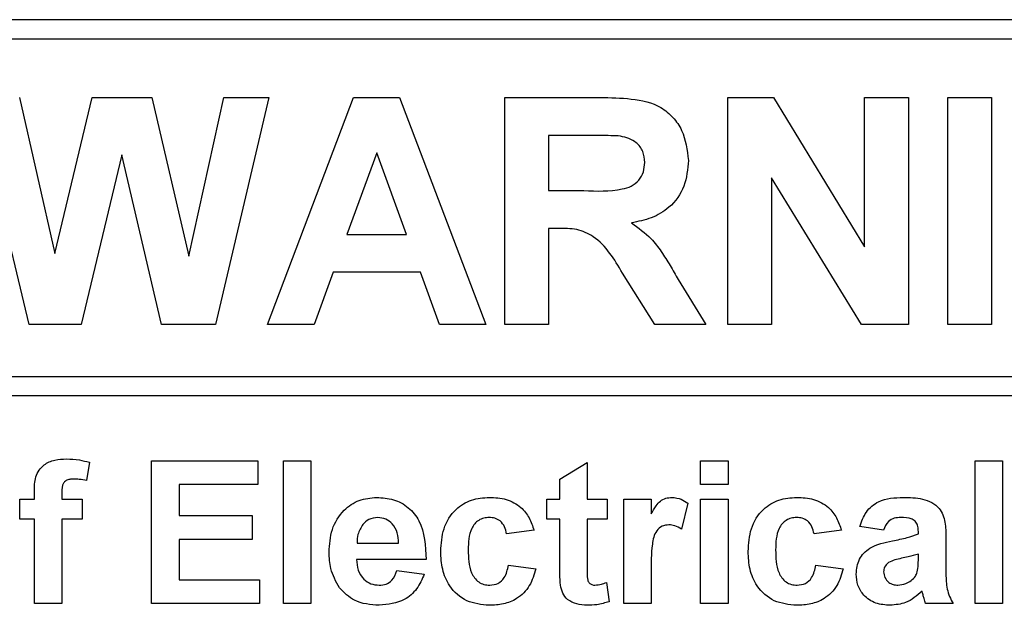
# Paper-space layout 'Blatt3' of a CAD drawing. Header units: millimetres. Extents: x 5 to 418, y 2 to 292.
# Tile 19 of 50: x 73.2 to 78.26, y 203.11 to 206.11. Entities that reach past the tile are written whole.
import ezdxf

# ---------------------------------------------------------------- set-up
doc = ezdxf.new("R2010")
doc.units = ezdxf.units.MM

psp = doc.layouts.new('Blatt3')

# ---------------------------------------------------------------- linework, layer by layer
at = {"color": 7, "linetype": 'Continuous', "lineweight": 25}
for p, q in [((82.1337, 206.1149), (65.467, 206.1149)), ((82.1337, 206.0149), (69.7337, 206.0149)), ((73.2463, 204.5483), (72.967, 205.7149)), ((73.197, 205.7149), (73.3783, 204.9135)), ((73.3783, 204.9135), (73.5702, 205.7149)), ((73.5702, 205.7149), (73.8764, 205.7149)), ((73.8764, 205.7149), (74.0664, 204.9)), ((74.0664, 204.9), (74.2472, 205.7149)), ((74.4777, 205.7149), (74.2035, 204.5483)), ((74.2472, 205.7149), (74.4777, 205.7149)), ((74.4711, 204.5483), (74.9121, 205.7149)), ((74.9121, 205.7149), (75.1498, 205.7149)), ((75.1498, 205.7149), (75.5929, 204.5483)), ((75.691, 205.7149), (76.1806, 205.7149)), ((75.691, 204.5483), (75.691, 205.7149)), ((76.8361, 204.5483), (76.8361, 205.7149)), ((76.8361, 205.7149), (77.0706, 205.7149)), ((77.0706, 205.7149), (77.5391, 204.9484)), ((77.5391, 204.9484), (77.5391, 205.7149)), ((77.5391, 205.7149), (77.7635, 205.7149)), ((77.7635, 205.7149), (77.7635, 204.5483)), ((77.9663, 204.5483), (77.9663, 205.7149)), ((77.9663, 205.7149), (78.1907, 205.7149)), ((78.1907, 205.7149), (78.1907, 204.5483)), ((75.9154, 205.5205), (75.9154, 205.2363)), ((76.1061, 205.5205), (75.9154, 205.5205)), ((73.7223, 205.4205), (73.5136, 204.5483)), ((73.9257, 204.5483), (73.7223, 205.4205)), ((75.032, 205.4307), (74.8792, 205.0119)), ((75.1853, 205.0119), (75.032, 205.4307)), ((77.5221, 204.5483), (77.0605, 205.3031)), ((77.0605, 205.3031), (77.0605, 204.5483)), ((75.9154, 205.2363), (76.096, 205.2363)), ((75.9154, 205.0418), (75.9154, 204.5483)), ((75.9656, 205.0418), (75.9154, 205.0418)), ((74.8792, 205.0119), (75.1853, 205.0119)), ((74.8088, 204.8175), (74.7104, 204.5483)), ((75.2566, 204.8175), (74.8088, 204.8175)), ((75.355, 204.5483), (75.2566, 204.8175)), ((76.4608, 204.5483), (76.2949, 204.813)), ((76.5817, 204.7792), (76.7231, 204.5483)), ((73.5136, 204.5483), (73.2463, 204.5483)), ((74.2035, 204.5483), (73.9257, 204.5483)), ((74.7104, 204.5483), (74.4711, 204.5483)), ((75.5929, 204.5483), (75.355, 204.5483)), ((75.9154, 204.5483), (75.691, 204.5483)), ((76.7231, 204.5483), (76.4608, 204.5483)), ((77.0605, 204.5483), (76.8361, 204.5483)), ((77.7635, 204.5483), (77.5221, 204.5483)), ((78.1907, 204.5483), (77.9663, 204.5483)), ((69.7337, 204.2818), (82.367, 204.2818)), ((82.367, 204.1818), (69.7337, 204.1818)), ((73.5559, 203.8405), (73.5418, 203.7463)), ((73.8755, 203.1149), (73.8755, 203.8483)), ((73.8755, 203.8483), (74.4208, 203.8483)), ((74.4208, 203.8483), (74.4208, 203.726)), ((74.5525, 203.1149), (74.5525, 203.8483)), ((74.5525, 203.8483), (74.6935, 203.8483)), ((74.6935, 203.8483), (74.6935, 203.1149)), ((75.9721, 203.7542), (76.1132, 203.8389)), ((76.1132, 203.8389), (76.1132, 203.6508)), ((76.6961, 203.726), (76.6961, 203.8483)), ((76.6961, 203.8483), (76.8371, 203.8483)), ((76.8371, 203.8483), (76.8371, 203.726)), ((78.1063, 203.1149), (78.1063, 203.8483)), ((78.1063, 203.8483), (78.2473, 203.8483)), ((78.2473, 203.8483), (78.2473, 203.1149)), ((74.4208, 203.726), (74.0166, 203.726)), ((74.0166, 203.726), (74.0166, 203.5662)), ((75.9721, 203.6508), (75.9721, 203.7542)), ((76.8371, 203.726), (76.6961, 203.726)), ((73.2738, 203.6508), (73.2738, 203.6895)), ((73.4149, 203.6873), (73.4149, 203.6508)), ((73.1986, 203.6508), (73.2738, 203.6508)), ((73.1986, 203.5474), (73.1986, 203.6508)), ((73.4149, 203.6508), (73.5183, 203.6508)), ((73.5183, 203.6508), (73.5183, 203.5474)), ((75.9063, 203.5474), (75.9063, 203.6508)), ((75.9063, 203.6508), (75.9721, 203.6508)), ((76.1132, 203.6508), (76.2166, 203.6508)), ((76.2166, 203.6508), (76.2166, 203.5474)), ((76.3012, 203.1149), (76.3012, 203.6508)), ((76.3012, 203.6508), (76.4422, 203.6508)), ((76.4422, 203.6508), (76.4422, 203.576)), ((76.6302, 203.6305), (76.5973, 203.4964)), ((76.6961, 203.1149), (76.6961, 203.6508)), ((76.6961, 203.6508), (76.8371, 203.6508)), ((76.8371, 203.6508), (76.8371, 203.1149)), ((74.0166, 203.5662), (74.3926, 203.5662)), ((74.3926, 203.5662), (74.3926, 203.444)), ((73.2738, 203.5474), (73.1986, 203.5474)), ((73.2738, 203.1149), (73.2738, 203.5474)), ((73.4149, 203.5474), (73.4149, 203.1149)), ((73.5183, 203.5474), (73.4149, 203.5474)), ((75.9721, 203.5474), (75.9063, 203.5474)), ((75.9721, 203.31), (75.9721, 203.5474)), ((76.2166, 203.5474), (76.1132, 203.5474)), ((76.1132, 203.5474), (76.1132, 203.3171)), ((75.8405, 203.491), (75.6995, 203.4722)), ((77.42, 203.491), (77.279, 203.4722)), ((77.6362, 203.491), (77.514, 203.5098)), ((77.8149, 203.4722), (77.8149, 203.4856)), ((74.3926, 203.444), (74.0166, 203.444)), ((74.0166, 203.444), (74.0166, 203.2371)), ((74.931, 203.4252), (75.1448, 203.4252)), ((77.9559, 203.4549), (77.9559, 203.2902)), ((77.8149, 203.3422), (77.8149, 203.3688)), ((75.2858, 203.3406), (74.9285, 203.3406)), ((75.7089, 203.3124), (75.8499, 203.2936)), ((77.2884, 203.3124), (77.4294, 203.2936)), ((75.1354, 203.2842), (75.2764, 203.2654)), ((76.4422, 203.2739), (76.4422, 203.1149)), ((74.0166, 203.2371), (74.4302, 203.2371)), ((74.4302, 203.2371), (74.4302, 203.1149)), ((76.2119, 203.2225), (76.226, 203.1242)), ((73.4149, 203.1149), (73.2738, 203.1149)), ((74.4302, 203.1149), (73.8755, 203.1149)), ((74.6935, 203.1149), (74.5525, 203.1149)), ((76.4422, 203.1149), (76.3012, 203.1149)), ((76.8371, 203.1149), (76.6961, 203.1149)), ((77.9935, 203.1149), (77.8525, 203.1149)), ((78.2473, 203.1149), (78.1063, 203.1149))]:
    psp.add_line(p, q, dxfattribs=at)
for points, knots in [([(76.1806, 205.7149), (76.2336, 205.7141), (76.3392, 205.7124), (76.4743, 205.6844), (76.5566, 205.6148), (76.6174, 205.5256), (76.627, 205.4452), (76.6333, 205.3917)], [0, 0, 0, 0, 0.251138, 0.500538, 0.625743, 0.751054, 1, 1, 1, 1]), ([(76.2844, 205.5167), (76.2511, 205.5182), (76.1917, 205.5207), (76.1322, 205.5206), (76.1061, 205.5205)], [0, 0, 0, 0, 0.559921, 1, 1, 1, 1]), ([(76.409, 205.3814), (76.4074, 205.4005), (76.4043, 205.4385), (76.3616, 205.496), (76.3137, 205.5089), (76.2844, 205.5167)], [0, 0, 0, 0, 0.281084, 0.561281, 1, 1, 1, 1]), ([(76.6333, 205.3917), (76.6295, 205.3467), (76.6218, 205.2567), (76.5459, 205.1503), (76.4446, 205.0917), (76.3754, 205.0778), (76.3407, 205.0708)], [0, 0, 0, 0, 0.279943, 0.558974, 0.779184, 1, 1, 1, 1]), ([(76.096, 205.2363), (76.1621, 205.234), (76.2446, 205.2312), (76.3409, 205.2569), (76.3808, 205.2877), (76.4058, 205.3319), (76.4079, 205.3649), (76.409, 205.3814)], [0, 0, 0, 0, 0.500908, 0.625718, 0.750365, 0.875021, 1, 1, 1, 1]), ([(76.2949, 204.813), (76.2529, 204.8839), (76.1945, 204.9822), (76.0601, 205.0429), (75.9972, 205.0422), (75.9656, 205.0418)], [0, 0, 0, 0, 0.560986, 0.779305, 1, 1, 1, 1]), ([(76.3407, 205.0708), (76.3763, 205.0455), (76.4349, 205.0038), (76.4948, 204.9234), (76.5399, 204.8524), (76.5677, 204.8036), (76.5817, 204.7792)], [0, 0, 0, 0, 0.339561, 0.559573, 0.779778, 1, 1, 1, 1]), ([(73.2738, 203.6895), (73.2738, 203.7153), (73.2736, 203.7663), (73.3154, 203.8299), (73.3779, 203.8547), (73.4179, 203.8567), (73.4379, 203.8577)], [0, 0, 0, 0, 0.281801, 0.55777, 0.778465, 1, 1, 1, 1]), ([(73.4379, 203.8577), (73.4603, 203.8568), (73.5003, 203.8552), (73.5389, 203.845), (73.5559, 203.8405)], [0, 0, 0, 0, 0.5598854, 1, 1, 1, 1]), ([(73.4744, 203.7542), (73.4678, 203.754), (73.4548, 203.7535), (73.4356, 203.7478), (73.4151, 203.7262), (73.415, 203.7033), (73.4149, 203.6873)], [0, 0, 0, 0, 0.187802, 0.374953, 0.560679, 1, 1, 1, 1]), ([(73.5418, 203.7463), (73.5293, 203.7488), (73.507, 203.7533), (73.4843, 203.754), (73.4744, 203.7542)], [0, 0, 0, 0, 0.559847, 1, 1, 1, 1]), ([(74.7875, 203.3789), (74.7899, 203.4183), (74.7948, 203.4969), (74.8538, 203.5931), (74.9394, 203.6517), (75.0012, 203.6574), (75.0321, 203.6602)], [0, 0, 0, 0, 0.280671, 0.559803, 0.779762, 1, 1, 1, 1]), ([(75.0321, 203.6602), (75.0612, 203.6582), (75.1193, 203.6543), (75.1977, 203.6116), (75.2787, 203.5107), (75.2829, 203.4107), (75.2858, 203.3406)], [0, 0, 0, 0, 0.1873745, 0.3743047, 0.5612618, 1, 1, 1, 1]), ([(75.361, 203.3824), (75.3635, 203.4221), (75.3683, 203.5012), (75.4281, 203.599), (75.5175, 203.6534), (75.5797, 203.6579), (75.6109, 203.6602)], [0, 0, 0, 0, 0.280707, 0.559643, 0.779504, 1, 1, 1, 1]), ([(75.6109, 203.6602), (75.64, 203.6587), (75.6982, 203.6557), (75.7722, 203.6162), (75.8185, 203.5559), (75.8331, 203.5127), (75.8405, 203.491)], [0, 0, 0, 0, 0.280457, 0.559337, 0.779383, 1, 1, 1, 1]), ([(76.4422, 203.576), (76.4505, 203.5901), (76.4641, 203.6132), (76.4883, 203.6421), (76.517, 203.6576), (76.5382, 203.6594), (76.5487, 203.6602)], [0, 0, 0, 0, 0.3405137, 0.5605353, 0.7801902, 1, 1, 1, 1]), ([(76.5487, 203.6602), (76.5653, 203.6583), (76.595, 203.6549), (76.6195, 203.638), (76.6302, 203.6305)], [0, 0, 0, 0, 0.559042, 1, 1, 1, 1]), ([(76.9405, 203.3824), (76.9429, 203.4221), (76.9478, 203.5012), (77.0075, 203.599), (77.097, 203.6534), (77.1592, 203.6579), (77.1904, 203.6602)], [0, 0, 0, 0, 0.280707, 0.559643, 0.779504, 1, 1, 1, 1]), ([(77.1904, 203.6602), (77.2195, 203.6587), (77.2777, 203.6557), (77.3517, 203.6162), (77.3979, 203.5559), (77.4126, 203.5127), (77.42, 203.491)], [0, 0, 0, 0, 0.2804572, 0.5593369, 0.7793833, 1, 1, 1, 1]), ([(77.514, 203.5098), (77.5232, 203.5361), (77.5414, 203.5885), (77.6215, 203.6553), (77.6939, 203.6583), (77.7382, 203.6602)], [0, 0, 0, 0, 0.280773, 0.559844, 1, 1, 1, 1]), ([(77.7382, 203.6602), (77.771, 203.6596), (77.8363, 203.6583), (77.9268, 203.6166), (77.9558, 203.532), (77.9559, 203.4807), (77.9559, 203.4549)], [0, 0, 0, 0, 0.281738, 0.560028, 0.778339, 1, 1, 1, 1]), ([(74.961, 203.5214), (74.9508, 203.5048), (74.9324, 203.4752), (74.9315, 203.4405), (74.931, 203.4252)], [0, 0, 0, 0, 0.558284, 1, 1, 1, 1]), ([(75.0384, 203.5568), (75.0217, 203.5549), (74.9918, 203.5515), (74.9704, 203.5306), (74.961, 203.5214)], [0, 0, 0, 0, 0.558878, 1, 1, 1, 1]), ([(75.1448, 203.4252), (75.1436, 203.4429), (75.1412, 203.4783), (75.1173, 203.523), (75.0803, 203.5521), (75.0524, 203.5552), (75.0384, 203.5568)], [0, 0, 0, 0, 0.280983, 0.560279, 0.780219, 1, 1, 1, 1]), ([(75.6097, 203.5568), (75.6004, 203.5562), (75.5817, 203.555), (75.5557, 203.5433), (75.5345, 203.5247), (75.5043, 203.4769), (75.503, 203.4291), (75.502, 203.3908)], [0, 0, 0, 0, 0.125319, 0.250544, 0.375796, 0.501063, 1, 1, 1, 1]), ([(75.6995, 203.4722), (75.6968, 203.4847), (75.6916, 203.5097), (75.6695, 203.539), (75.6398, 203.5549), (75.6198, 203.5562), (75.6097, 203.5568)], [0, 0, 0, 0, 0.280561, 0.559648, 0.7796, 1, 1, 1, 1]), ([(76.5333, 203.5192), (76.521, 203.5179), (76.4965, 203.5155), (76.4593, 203.4802), (76.4415, 203.3943), (76.4419, 203.3221), (76.4422, 203.2739)], [0, 0, 0, 0, 0.124672, 0.248774, 0.498061, 1, 1, 1, 1]), ([(76.5973, 203.4964), (76.5862, 203.5032), (76.5664, 203.5154), (76.5434, 203.518), (76.5333, 203.5192)], [0, 0, 0, 0, 0.5602943, 1, 1, 1, 1]), ([(77.1892, 203.5568), (77.1799, 203.5562), (77.1612, 203.555), (77.1352, 203.5433), (77.114, 203.5247), (77.0838, 203.4769), (77.0825, 203.4291), (77.0815, 203.3908)], [0, 0, 0, 0, 0.1253194, 0.2505443, 0.3757959, 0.5010634, 1, 1, 1, 1]), ([(77.279, 203.4722), (77.2763, 203.4847), (77.271, 203.5097), (77.2489, 203.539), (77.2193, 203.5549), (77.1993, 203.5562), (77.1892, 203.5568)], [0, 0, 0, 0, 0.280561, 0.559648, 0.7796, 1, 1, 1, 1]), ([(77.7241, 203.5568), (77.7129, 203.5563), (77.6906, 203.5553), (77.6536, 203.5352), (77.6428, 203.5078), (77.6362, 203.491)], [0, 0, 0, 0, 0.281245, 0.560563, 1, 1, 1, 1]), ([(77.8149, 203.4856), (77.8145, 203.4939), (77.8139, 203.5106), (77.8043, 203.535), (77.773, 203.5565), (77.7443, 203.5567), (77.7241, 203.5568)], [0, 0, 0, 0, 0.1875362, 0.3743156, 0.5600244, 1, 1, 1, 1]), ([(77.6827, 203.4369), (77.7078, 203.4419), (77.7526, 203.4508), (77.7959, 203.4656), (77.8149, 203.4722)], [0, 0, 0, 0, 0.560213, 1, 1, 1, 1]), ([(77.4952, 203.2661), (77.4983, 203.2925), (77.5044, 203.3452), (77.5749, 203.4156), (77.6417, 203.4288), (77.6827, 203.4369)], [0, 0, 0, 0, 0.279667, 0.558309, 1, 1, 1, 1]), ([(74.8401, 203.196), (74.8225, 203.228), (74.791, 203.2852), (74.7886, 203.3502), (74.7875, 203.3789)], [0, 0, 0, 0, 0.558866, 1, 1, 1, 1]), ([(75.6099, 203.1055), (75.5702, 203.1094), (75.4911, 203.1173), (75.4051, 203.1951), (75.3659, 203.2897), (75.3626, 203.3515), (75.361, 203.3824)], [0, 0, 0, 0, 0.279707, 0.558485, 0.778934, 1, 1, 1, 1]), ([(75.502, 203.3908), (75.5029, 203.35), (75.5041, 203.2989), (75.5334, 203.2457), (75.5551, 203.2246), (75.5827, 203.2111), (75.6028, 203.2097), (75.6128, 203.2089)], [0, 0, 0, 0, 0.499313, 0.62455, 0.749763, 0.874784, 1, 1, 1, 1]), ([(77.1894, 203.1055), (77.1497, 203.1094), (77.0706, 203.1173), (76.9846, 203.1951), (76.9454, 203.2897), (76.9421, 203.3515), (76.9405, 203.3824)], [0, 0, 0, 0, 0.279707, 0.558485, 0.778934, 1, 1, 1, 1]), ([(77.0815, 203.3908), (77.0824, 203.35), (77.0835, 203.2989), (77.1128, 203.2457), (77.1346, 203.2246), (77.1622, 203.2111), (77.1823, 203.2097), (77.1923, 203.2089)], [0, 0, 0, 0, 0.499313, 0.62455, 0.749763, 0.874784, 1, 1, 1, 1]), ([(77.8149, 203.3688), (77.7975, 203.3638), (77.7688, 203.3557), (77.7284, 203.3471), (77.694, 203.3396), (77.6727, 203.3298), (77.6621, 203.325)], [0, 0, 0, 0, 0.340193, 0.560377, 0.780508, 1, 1, 1, 1]), ([(74.9285, 203.3406), (74.9301, 203.3221), (74.9333, 203.2854), (74.9612, 203.2404), (75.0014, 203.2131), (75.0304, 203.2103), (75.0449, 203.2089)], [0, 0, 0, 0, 0.2807014, 0.5598048, 0.7798049, 1, 1, 1, 1]), ([(75.6128, 203.2089), (75.6276, 203.2105), (75.657, 203.2136), (75.6965, 203.2526), (75.7042, 203.2896), (75.7089, 203.3124)], [0, 0, 0, 0, 0.2801601, 0.558978, 1, 1, 1, 1]), ([(76.1132, 203.3171), (76.1134, 203.2953), (76.1137, 203.2681), (76.1147, 203.235), (76.1229, 203.2201), (76.137, 203.2104), (76.1479, 203.2094), (76.1534, 203.2089)], [0, 0, 0, 0, 0.501041, 0.626248, 0.751082, 0.875377, 1, 1, 1, 1]), ([(77.1923, 203.2089), (77.207, 203.2105), (77.2365, 203.2136), (77.276, 203.2526), (77.2837, 203.2896), (77.2884, 203.3124)], [0, 0, 0, 0, 0.28016, 0.558978, 1, 1, 1, 1]), ([(77.6621, 203.325), (77.654, 203.3179), (77.6394, 203.3053), (77.6372, 203.2863), (77.6362, 203.278)], [0, 0, 0, 0, 0.559644, 1, 1, 1, 1]), ([(77.8097, 203.277), (77.8116, 203.2891), (77.8149, 203.3107), (77.8149, 203.3326), (77.8149, 203.3422)], [0, 0, 0, 0, 0.559676, 1, 1, 1, 1]), ([(75.0449, 203.2089), (75.0569, 203.2099), (75.0808, 203.2119), (75.118, 203.2369), (75.1288, 203.2662), (75.1354, 203.2842)], [0, 0, 0, 0, 0.2806824, 0.560525, 1, 1, 1, 1]), ([(75.2764, 203.2654), (75.2652, 203.2393), (75.2427, 203.1874), (75.1636, 203.118), (75.09, 203.1102), (75.0452, 203.1055)], [0, 0, 0, 0, 0.281013, 0.561314, 1, 1, 1, 1]), ([(75.8499, 203.2936), (75.841, 203.2634), (75.8232, 203.2032), (75.7597, 203.1384), (75.6836, 203.1091), (75.6345, 203.1067), (75.6099, 203.1055)], [0, 0, 0, 0, 0.280244, 0.559157, 0.779326, 1, 1, 1, 1]), ([(75.9767, 203.2085), (75.975, 203.2274), (75.972, 203.2612), (75.9721, 203.2951), (75.9721, 203.31)], [0, 0, 0, 0, 0.559821, 1, 1, 1, 1]), ([(77.4294, 203.2936), (77.4205, 203.2634), (77.4027, 203.2032), (77.3392, 203.1384), (77.2631, 203.1091), (77.2139, 203.1067), (77.1894, 203.1055)], [0, 0, 0, 0, 0.280244, 0.559157, 0.779326, 1, 1, 1, 1]), ([(77.6706, 203.1055), (77.6455, 203.1073), (77.5953, 203.1109), (77.5352, 203.1511), (77.5003, 203.207), (77.4969, 203.2464), (77.4952, 203.2661)], [0, 0, 0, 0, 0.280489, 0.55953, 0.779597, 1, 1, 1, 1]), ([(77.6362, 203.278), (77.6376, 203.2675), (77.6404, 203.2464), (77.6607, 203.2235), (77.685, 203.2108), (77.7015, 203.2095), (77.7098, 203.2089)], [0, 0, 0, 0, 0.279294, 0.55914, 0.779446, 1, 1, 1, 1]), ([(77.7781, 203.2327), (77.786, 203.2396), (77.8001, 203.2519), (77.8068, 203.2693), (77.8097, 203.277)], [0, 0, 0, 0, 0.559867, 1, 1, 1, 1]), ([(77.9559, 203.2902), (77.9562, 203.2696), (77.9567, 203.2356), (77.9619, 203.1885), (77.9748, 203.1503), (77.9873, 203.1267), (77.9935, 203.1149)], [0, 0, 0, 0, 0.340129, 0.560069, 0.779965, 1, 1, 1, 1]), ([(76.1534, 203.2089), (76.1646, 203.2103), (76.1845, 203.2129), (76.2035, 203.2195), (76.2119, 203.2225)], [0, 0, 0, 0, 0.5595082, 1, 1, 1, 1]), ([(77.7098, 203.2089), (77.7236, 203.2105), (77.7483, 203.2132), (77.769, 203.2268), (77.7781, 203.2327)], [0, 0, 0, 0, 0.5593412, 1, 1, 1, 1]), ([(75.0452, 203.1055), (75.0003, 203.1087), (74.9203, 203.1144), (74.8646, 203.1711), (74.8401, 203.196)], [0, 0, 0, 0, 0.560391, 1, 1, 1, 1]), ([(76.1126, 203.1055), (76.0949, 203.1068), (76.0598, 203.1093), (76.0134, 203.1301), (75.9849, 203.1675), (75.9794, 203.1948), (75.9767, 203.2085)], [0, 0, 0, 0, 0.280585, 0.56042, 0.779437, 1, 1, 1, 1]), ([(77.8341, 203.1777), (77.8074, 203.1549), (77.7598, 203.1143), (77.6979, 203.1082), (77.6706, 203.1055)], [0, 0, 0, 0, 0.559709, 1, 1, 1, 1]), ([(77.8391, 203.1599), (77.8383, 203.1632), (77.8368, 203.1692), (77.8349, 203.1751), (77.8341, 203.1777)], [0, 0, 0, 0, 0.560047, 1, 1, 1, 1]), ([(76.226, 203.1242), (76.2052, 203.118), (76.1682, 203.107), (76.1296, 203.106), (76.1126, 203.1055)], [0, 0, 0, 0, 0.5597289, 1, 1, 1, 1]), ([(77.8525, 203.1149), (77.8498, 203.1233), (77.845, 203.1381), (77.8409, 203.1532), (77.8391, 203.1599)], [0, 0, 0, 0, 0.559958, 1, 1, 1, 1])]:
    psp.add_open_spline(points, degree=3, knots=knots, dxfattribs=at)

doc.saveas('drawing.dxf')
